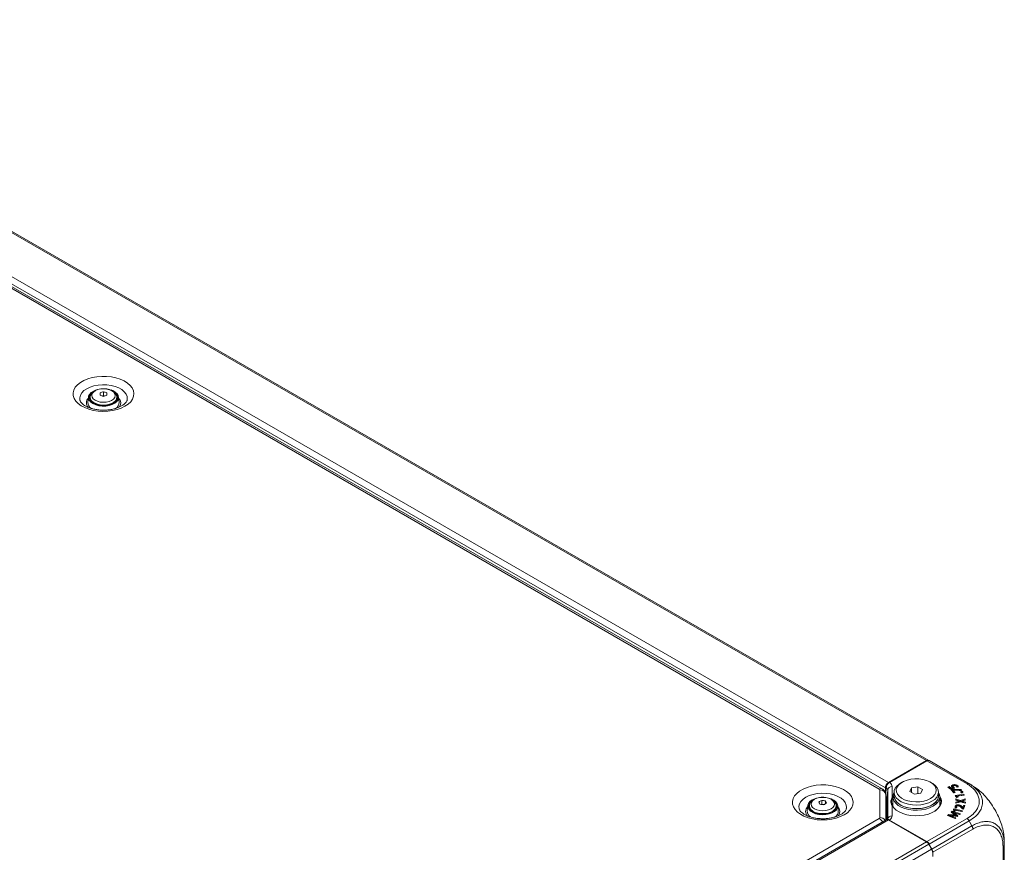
# Model space of a CAD drawing. Header units: millimetres. Extents: x 0 to 1118, y 0 to 864.
# Tile 245 of 256: x 609 to 720, y 171 to 264. Entities that reach past the tile are written whole.
import ezdxf

# ---------------------------------------------------------------- set-up
doc = ezdxf.new("R2010")
doc.units = ezdxf.units.MM

msp = doc.modelspace()

# ---------------------------------------------------------------- linework, layer by layer
at = {"color": 9, "linetype": 'Continuous', "lineweight": 0}
for p, q in [((566.7177, 264.2477), (711.0913, 180.9026)), ((562.4448, 261.7809), (706.8183, 178.4359)), ((705.7818, 177.6973), (561.6604, 260.8968)), ((562.0912, 261.1686), (706.4647, 177.8235)), ((715.6436, 178.2746), (711.1389, 180.8751)), ((711.3761, 180.9067), (711.3766, 180.9069)), ((705.855, 174.4902), (705.855, 177.5953)), ((706.7226, 177.594), (706.6415, 176.6318)), ((706.7226, 174.3035), (706.7226, 177.594)), ((707.2214, 177.9738), (707.2214, 176.7991)), ((714.6188, 176.1906), (714.6178, 176.2938)), ((715.2458, 176.1799), (715.2468, 176.2831)), ((707.2214, 175.858), (707.2214, 174.6833)), ((610.9811, 119.6609), (705.7818, 174.3881)), ((706.8183, 174.2212), (611.7655, 119.3483)), ((711.1389, 171.782), (715.6436, 174.3824)), ((715.8953, 174.1195), (711.3871, 171.517)), ((714.0544, 174.5002), (714.0556, 174.6033)), ((714.3187, 174.7945), (714.3204, 174.8974)), ((715.9893, 173.9111), (716.1988, 173.5484)), ((711.6949, 170.9483), (716.1988, 173.5483)), ((716.302, 173.1996), (711.8029, 170.6023)), ((711.0913, 171.7544), (616.0384, 116.8816)), ((711.3413, 171.4905), (616.2884, 116.6177)), ((711.6645, 170.9307), (616.6116, 116.0579)), ((711.3766, 171.5109), (711.3, 171.5552)), ((719.6914, 168.936), (719.6914, 171.2423))]:
    msp.add_line(p, q, dxfattribs=at)
at = {"color": 7, "linetype": 'Continuous', "lineweight": 15}
for p, q in [((566.9677, 264.2724), (711.3413, 180.9273)), ((706.1068, 177.7295), (561.9854, 260.929)), ((616.8603, 221.8189), (616.7979, 221.2086)), ((617.01, 221.5574), (617.046, 221.6326)), ((617.0448, 221.7711), (617.0448, 221.5982)), ((618.1622, 222.2826), (618.1622, 222.0216)), ((618.5543, 221.9789), (618.4185, 221.9359)), ((618.5543, 222.407), (618.5543, 221.9789)), ((618.6707, 221.9382), (618.5543, 221.9789)), ((620.0437, 221.6326), (620.0796, 221.5574)), ((620.0448, 221.5982), (620.0448, 221.7711)), ((620.2918, 221.2086), (620.2294, 221.8189)), ((711.0913, 180.9026), (706.8183, 178.4359)), ((706.9228, 178.4412), (711.1389, 180.8751)), ((711.3661, 180.913), (711.3413, 180.9273)), ((711.3641, 180.9119), (711.3661, 180.913)), ((711.3661, 180.913), (711.3766, 180.9069)), ((711.3766, 180.9069), (711.3871, 180.9009)), ((711.3871, 180.9009), (715.8953, 178.2983)), ((708.3471, 178.4716), (708.1703, 178.3695)), ((711.7064, 178.3695), (711.5296, 178.4716)), ((715.8954, 178.2983), (715.9571, 178.2585)), ((706.4647, 177.8235), (706.4647, 177.3017)), ((706.5633, 177.8604), (706.505, 177.0491)), ((707.4384, 177.3492), (707.4384, 176.9409)), ((709.4156, 177.8551), (709.2243, 177.4429)), ((709.2243, 177.4429), (709.7471, 177.1411)), ((710.1297, 177.9656), (709.4156, 177.8551)), ((709.4202, 177.3298), (709.4156, 177.8551)), ((709.7471, 177.1411), (710.4611, 177.2516)), ((710.1273, 177.1999), (710.1297, 177.9656)), ((710.6525, 177.6638), (710.1297, 177.9656)), ((710.4611, 177.2516), (710.6525, 177.6638)), ((712.4384, 176.9409), (712.4384, 177.3492)), ((713.6327, 177.9794), (713.5002, 177.9276)), ((713.5002, 177.9276), (713.7956, 177.6757)), ((713.6321, 177.8756), (713.5835, 177.8566)), ((713.6321, 177.8756), (713.6327, 177.9794)), ((713.8485, 177.691), (713.6321, 177.8756)), ((713.8525, 177.792), (713.6327, 177.9794)), ((713.7956, 177.6757), (714.2593, 177.81)), ((713.8517, 177.692), (713.8525, 177.792)), ((714.0379, 177.8436), (713.8525, 177.792)), ((713.9678, 177.6556), (713.8558, 177.6249)), ((713.8558, 177.6249), (714.1499, 177.2674)), ((713.9683, 177.5522), (713.9253, 177.5404)), ((714.9618, 177.6524), (713.9678, 177.6556)), ((713.9683, 177.5522), (713.9678, 177.6556)), ((714.0883, 177.5518), (713.9683, 177.5522)), ((714.0412, 177.7468), (714.0379, 177.8436)), ((714.0492, 178.0615), (714.048, 178.1646)), ((714.0856, 177.4559), (714.0885, 177.5573)), ((714.2239, 177.2877), (714.0856, 177.4559)), ((714.0885, 177.5573), (714.0913, 177.5581)), ((714.2944, 177.3071), (714.0885, 177.5573)), ((714.093, 177.9878), (714.0908, 177.8857)), ((714.0913, 177.5581), (715.0493, 177.5461)), ((714.1499, 177.2674), (714.2944, 177.3071)), ((714.1717, 177.7846), (714.1733, 177.8736)), ((714.5305, 177.9049), (714.6732, 177.9335)), ((714.5696, 177.9788), (714.5714, 178.0816)), ((714.6221, 177.9233), (714.5696, 177.9788)), ((714.9604, 177.5491), (714.7594, 177.5497)), ((714.9604, 177.5491), (714.9618, 177.6524)), ((714.962, 177.5472), (714.9604, 177.5491)), ((715.0493, 177.5461), (714.9618, 177.6524)), ((715.0256, 177.3212), (714.9813, 177.3067)), ((715.0256, 177.3212), (715.0249, 177.4244)), ((715.1798, 177.3371), (715.1808, 177.3828)), ((715.1808, 177.3828), (715.1809, 177.3829)), ((715.9893, 178.2441), (716.1988, 178.1231)), ((699.3044, 176.4243), (699.3044, 175.9962)), ((699.7366, 176.3574), (699.7366, 176.046)), ((706.505, 174.2094), (706.505, 177.0645)), ((706.505, 176.8784), (706.5065, 176.8793)), ((706.6415, 174.2685), (706.6415, 176.6318)), ((707.2214, 176.7991), (707.3067, 176.9396)), ((707.3009, 176.8076), (707.2693, 176.7507)), ((707.3009, 176.8389), (707.3009, 175.7692)), ((712.5759, 175.7692), (712.5759, 176.8389)), ((715.293, 177.1099), (714.2991, 176.9796)), ((714.2991, 176.9796), (714.3349, 176.8887)), ((714.3349, 176.8887), (714.509, 176.7648)), ((715.2913, 177.0063), (714.3441, 176.8821)), ((714.9147, 176.4097), (714.3972, 176.5865)), ((714.3972, 176.5865), (714.3983, 176.4589)), ((714.3994, 176.4822), (714.3972, 176.5865)), ((714.3983, 176.4589), (714.6169, 176.3943)), ((714.3994, 176.4822), (714.3996, 176.4585)), ((714.9147, 176.3062), (714.3994, 176.4822)), ((714.6178, 176.2938), (714.4004, 176.2271)), ((714.4004, 176.2271), (714.4016, 176.0995)), ((714.4026, 176.1243), (714.4004, 176.2271)), ((714.4016, 176.0995), (714.9222, 176.2749)), ((714.6188, 176.1906), (714.4026, 176.1243)), ((714.4026, 176.1243), (714.4028, 176.0999)), ((714.5075, 176.7957), (714.5101, 176.8968)), ((714.5088, 176.7924), (714.5075, 176.7957)), ((714.5088, 176.7924), (714.5108, 176.895)), ((714.5371, 176.7726), (714.5088, 176.7924)), ((714.509, 176.7648), (714.6439, 176.802)), ((714.5101, 176.8968), (715.3343, 177.0048)), ((714.5108, 176.895), (714.5101, 176.8968)), ((714.6439, 176.802), (714.5108, 176.895)), ((714.7945, 176.3468), (714.7946, 176.3451)), ((714.7968, 176.2422), (714.7946, 176.3451)), ((715.4541, 176.5969), (714.9147, 176.4097)), ((715.4519, 176.4926), (714.9147, 176.3062)), ((714.9147, 176.3062), (714.9147, 176.4097)), ((714.9222, 176.2749), (715.4586, 176.0954)), ((715.0448, 176.2347), (715.047, 176.3376)), ((715.0448, 176.2347), (715.0449, 176.2391)), ((715.0449, 176.2391), (715.0471, 176.3404)), ((715.047, 176.3376), (715.0471, 176.3404)), ((715.2457, 176.4015), (715.4552, 176.4684)), ((715.4553, 176.1202), (715.2458, 176.1799)), ((715.4575, 176.2231), (715.2468, 176.2831)), ((715.2913, 177.0063), (715.293, 177.1099)), ((715.294, 176.9996), (715.2913, 177.0063)), ((715.3343, 177.0048), (715.293, 177.1099)), ((715.4519, 176.4926), (715.4541, 176.5969)), ((715.4522, 176.4674), (715.4519, 176.4926)), ((715.4552, 176.4684), (715.4541, 176.5969)), ((715.4553, 176.1202), (715.4575, 176.2231)), ((715.4555, 176.0964), (715.4553, 176.1202)), ((715.4586, 176.0954), (715.4575, 176.2231)), ((697.7356, 175.8449), (697.6732, 175.2347)), ((697.9202, 175.7971), (697.9202, 175.6242)), ((699.3044, 175.9962), (699.2631, 175.9724)), ((699.5805, 175.9535), (699.3044, 175.9962)), ((700.9202, 175.6242), (700.9202, 175.7971)), ((700.9202, 175.6565), (700.955, 175.5834)), ((701.1671, 175.2347), (701.1047, 175.8449)), ((707.3009, 176.0007), (707.2405, 175.8747)), ((712.5759, 175.8385), (712.6051, 175.8216)), ((713.9767, 175.2188), (713.8438, 175.096)), ((713.8438, 175.096), (714.1256, 174.8951)), ((713.9775, 175.1151), (713.9076, 175.0505)), ((714.9055, 174.9255), (713.9767, 175.2188)), ((713.9775, 175.1151), (713.9767, 175.2188)), ((714.822, 174.8483), (713.9775, 175.1151)), ((714.0409, 174.9803), (714.0436, 175.0825)), ((714.0436, 175.0825), (714.0462, 175.0849)), ((714.1929, 175.4745), (714.1353, 175.3874)), ((714.1353, 175.3874), (714.1611, 175.2286)), ((714.1942, 175.3708), (714.1491, 175.3027)), ((714.1611, 175.2286), (714.3091, 175.2163)), ((715.145, 175.2646), (714.1929, 175.4745)), ((714.1942, 175.3708), (714.1929, 175.4745)), ((715.0853, 175.1743), (714.1942, 175.3708)), ((714.2856, 175.2344), (714.2878, 175.3363)), ((714.2885, 175.218), (714.2856, 175.2344)), ((714.2878, 175.3363), (714.2889, 175.338)), ((714.3091, 175.2163), (714.2878, 175.3363)), ((714.2889, 175.338), (715.0784, 175.164)), ((714.3203, 175.668), (714.3182, 175.7703)), ((714.3546, 175.5807), (714.4999, 175.596)), ((714.4292, 174.9551), (714.8057, 174.8333)), ((714.4577, 175.6823), (714.4557, 175.5913)), ((714.6906, 175.8188), (714.6911, 175.9221)), ((715.0627, 175.5525), (715.1461, 175.4708)), ((715.0784, 175.164), (715.145, 175.2646)), ((715.1012, 175.5875), (715.1031, 175.6901)), ((715.1578, 175.5272), (715.1012, 175.5875)), ((715.1593, 175.6303), (715.1031, 175.6901)), ((715.1461, 175.4708), (715.261, 175.4565)), ((715.1578, 175.5272), (715.1593, 175.6303)), ((715.164, 175.5264), (715.1578, 175.5272)), ((715.1623, 175.63), (715.1593, 175.6303)), ((715.2508, 175.8662), (715.1623, 175.63)), ((715.164, 175.5264), (715.1623, 175.63)), ((715.2525, 175.7626), (715.164, 175.5264)), ((715.4072, 175.8467), (715.2508, 175.8662)), ((715.2525, 175.7626), (715.2508, 175.8662)), ((715.3702, 175.7479), (715.2525, 175.7626)), ((715.261, 175.4565), (715.4072, 175.8467)), ((706.5683, 174.2459), (611.5155, 119.3731)), ((711.0913, 171.7544), (706.8183, 174.2212)), ((706.9228, 174.2159), (711.1389, 171.782)), ((713.5837, 174.8557), (713.4491, 174.7313)), ((713.4491, 174.7313), (714.308, 174.3735)), ((713.5847, 174.7522), (713.527, 174.6989)), ((714.0172, 174.7932), (713.5837, 174.8557)), ((713.5847, 174.7522), (713.5837, 174.8557)), ((713.6837, 174.7379), (713.5847, 174.7522)), ((713.6812, 174.6476), (713.6841, 174.7501)), ((713.6841, 174.7501), (713.6856, 174.7517)), ((714.0166, 174.6899), (714.0172, 174.7932)), ((714.3257, 174.3898), (714.0544, 174.5002)), ((714.4036, 174.4618), (714.0556, 174.6033)), ((714.0905, 174.6781), (714.5483, 174.6092)), ((714.308, 174.3735), (714.4036, 174.4618)), ((714.5632, 174.623), (714.3187, 174.7945)), ((714.6273, 174.6821), (714.3204, 174.8974)), ((714.3824, 174.7308), (714.3799, 174.7286)), ((714.3807, 174.6344), (714.3799, 174.7286)), ((714.385, 174.6338), (714.3824, 174.7308)), ((714.5483, 174.6092), (714.6273, 174.6821)), ((714.8057, 174.8333), (714.9055, 174.9255)), ((719.8379, 171.82), (719.8379, 171.4468)), ((711.3871, 171.517), (711.2848, 171.5761)), ((711.3661, 171.5049), (711.3137, 171.5351)), ((711.6645, 170.9307), (711.3413, 171.4905)), ((711.3766, 171.5109), (711.3661, 171.5049)), ((711.3661, 171.5049), (711.6949, 170.9483)), ((711.3871, 171.517), (711.3766, 171.5109)), ((711.8103, 170.1123), (711.8029, 170.6023)), ((719.8379, 171.4467), (719.8379, 169.1401))]:
    msp.add_line(p, q, dxfattribs=at)
at = {"color": 9, "linetype": 'Continuous', "lineweight": 0, "flags": 128}
for points in [[(620.9607, 220.7752), (620.5419, 220.5695), (620.0713, 220.4053), (619.5613, 220.2868), (619.0249, 220.217), (618.476, 220.1979), (617.929, 220.2298), (617.3979, 220.3119), (616.8965, 220.4422), (616.4378, 220.6172), (616.0337, 220.8324), (615.6946, 221.0823), (615.4293, 221.3603), (615.2447, 221.6593), (615.1456, 221.9715), (615.1346, 222.2889), (615.2118, 222.6031), (615.3754, 222.9062), (615.621, 223.1901), (615.9424, 223.4477), (616.3312, 223.6721), (616.7773, 223.8577), (617.2692, 223.9995), (617.7942, 224.0939), (618.3386, 224.1385), (618.8883, 224.1321), (619.4291, 224.0749), (619.947, 223.9683), (620.4286, 223.8152), (620.8614, 223.6195), (621.2343, 223.3862), (621.5374, 223.1214), (621.7631, 222.8319), (621.9054, 222.5253), (621.9607, 222.2095), (621.9275, 221.8927), (621.8067, 221.583), (621.6014, 221.2886), (621.3169, 221.0169), (620.9607, 220.7752)], [(615.8897, 221.4624), (615.8707, 221.7308), (615.9389, 222.0133), (616.0959, 222.2837), (616.3363, 222.5328), (616.6519, 222.7522), (617.032, 222.9344), (617.4635, 223.0732), (617.9319, 223.1638), (618.4212, 223.2032), (618.9147, 223.19), (619.3956, 223.1247), (619.8475, 223.0096), (620.255, 222.8484), (620.6044, 222.6467), (620.8835, 222.4115), (621.0831, 222.1506), (621.1962, 221.873), (621.219, 221.5881), (621.2028, 221.4757)], [(617.9102, 222.6492), (617.6328, 222.5317), (617.4177, 222.3767), (617.2793, 222.1949), (617.2272, 221.9985), (617.2649, 221.8011), (617.3898, 221.6161), (617.5934, 221.456), (617.8619, 221.3317), (618.1769, 221.2519), (618.517, 221.2218), (618.859, 221.2435), (619.1795, 221.3157), (619.4568, 221.4332), (619.672, 221.5882), (619.8104, 221.77), (619.8625, 221.9664), (619.8248, 222.1638), (619.6999, 222.3488), (619.4963, 222.5089), (619.2278, 222.6332), (618.9128, 222.713), (618.5727, 222.7431), (618.2307, 222.7213), (617.9102, 222.6492)], [(620.0446, 221.7864), (620.0182, 221.6087), (619.9019, 221.4023), (619.7004, 221.219), (619.4263, 221.0705), (619.0967, 220.9659), (618.7325, 220.912), (618.3565, 220.912), (617.9924, 220.966), (617.6629, 221.0707), (617.3889, 221.2193), (617.1875, 221.4026), (617.0713, 221.609), (617.0449, 221.7778)], [(701.836, 174.8012), (701.4172, 174.5955), (700.9467, 174.4313), (700.4366, 174.3128), (699.9002, 174.2431), (699.3514, 174.2239), (698.8043, 174.2558), (698.2732, 174.338), (697.7718, 174.4682), (697.3131, 174.6432), (696.909, 174.8585), (696.5699, 175.1083), (696.3047, 175.3863), (696.1201, 175.6853), (696.021, 175.9975), (696.0099, 176.3149), (696.0871, 176.6292), (696.2507, 176.9322), (696.4964, 177.2162), (696.8178, 177.4737), (697.2066, 177.6981), (697.6527, 177.8837), (698.1446, 178.0255), (698.6695, 178.1199), (699.2139, 178.1645), (699.7636, 178.1581), (700.3044, 178.1009), (700.8224, 177.9944), (701.304, 177.8412), (701.7368, 177.6455), (702.1096, 177.4122), (702.4128, 177.1474), (702.6384, 176.8579), (702.7807, 176.5513), (702.836, 176.2355), (702.8028, 175.9187), (702.682, 175.609), (702.4767, 175.3146), (702.1923, 175.0429), (701.836, 174.8012)], [(696.765, 175.4885), (696.746, 175.7568), (696.8143, 176.0393), (696.9713, 176.3097), (697.2116, 176.5588), (697.5272, 176.7782), (697.9073, 176.9604), (698.3389, 177.0992), (698.8073, 177.1898), (699.2965, 177.2292), (699.79, 177.2161), (700.2709, 177.1508), (700.7228, 177.0356), (701.1304, 176.8744), (701.4797, 176.6727), (701.7589, 176.4375), (701.9584, 176.1766), (702.0715, 175.899), (702.0943, 175.6141), (702.0782, 175.5017)], [(698.4883, 176.5465), (698.2788, 176.3889), (698.1472, 176.2054), (698.1022, 176.0085), (698.1472, 175.8115), (698.2788, 175.6281), (698.4883, 175.4705), (698.7612, 175.3496), (699.0791, 175.2736), (699.4202, 175.2476), (699.7613, 175.2736), (700.0791, 175.3496), (700.3521, 175.4705), (700.5615, 175.6281), (700.6932, 175.8115), (700.7381, 176.0085), (700.6932, 176.2054), (700.5615, 176.3889), (700.3521, 176.5465), (700.0791, 176.6674), (699.7613, 176.7434), (699.4202, 176.7693), (699.0791, 176.7434), (698.7612, 176.6674), (698.4883, 176.5465)], [(700.92, 175.7841), (700.9017, 175.6617), (700.7968, 175.4532), (700.6054, 175.2664), (700.3395, 175.1129), (700.0159, 175.0024), (699.6548, 174.9419), (699.279, 174.935), (698.9121, 174.9824), (698.5771, 175.0809), (698.295, 175.2245), (698.0837, 175.404), (697.9563, 175.6082), (697.9202, 175.7938)]]:
    msp.add_lwpolyline(points, dxfattribs=at)
at = {"color": 7, "linetype": 'Continuous', "lineweight": 15, "flags": 128}
for points in [[(619.3904, 222.6046), (619.5809, 222.5305), (619.8602, 222.3718), (620.0685, 222.1802), (620.1947, 221.9661), (620.232, 221.7409), (620.1783, 221.5169), (620.0365, 221.306), (619.8143, 221.1197), (619.5237, 220.968), (619.1803, 220.8591), (618.8027, 220.7988), (618.4111, 220.7904), (618.0268, 220.8344), (617.6704, 220.9283), (617.3611, 221.0672), (617.1157, 221.2435), (616.9473, 221.4478), (616.865, 221.6689), (616.8733, 221.895), (616.9717, 222.114), (617.1549, 222.3139), (617.413, 222.4841), (617.7322, 222.6153), (617.7322, 222.6153)], [(617.3091, 222.3253), (617.2318, 222.2636), (617.0618, 222.0676), (616.978, 221.8538), (616.9852, 221.6347), (617.0831, 221.4229), (617.266, 221.2308), (617.5232, 221.0695), (617.8397, 220.9485), (618.1972, 220.8747), (618.575, 220.8525), (618.9509, 220.883), (619.3033, 220.9647), (619.6116, 221.0926), (619.8579, 221.2594), (620.0279, 221.4554), (620.1117, 221.6692), (620.1044, 221.8884), (620.0065, 222.1001), (619.8239, 222.2921)], [(617.0448, 221.5982), (617.0478, 221.544), (617.0686, 221.4445)], [(620.021, 221.4445), (620.0419, 221.5437), (620.0448, 221.5982)], [(711.7062, 176.3287), (711.3397, 176.154), (710.9225, 176.0225), (710.4698, 175.939), (709.9979, 175.9064), (709.5238, 175.926), (709.0647, 175.997), (708.6372, 176.1169), (708.2567, 176.2813), (707.937, 176.4843), (707.6897, 176.7186), (707.5236, 176.9757), (707.4448, 177.2462), (707.4561, 177.5205), (707.5571, 177.7886), (707.7442, 178.0409), (708.0106, 178.2681), (708.1703, 178.3695)], [(711.5294, 176.6349), (711.8171, 176.8386), (712.0279, 177.0715), (712.1531, 177.3242), (712.1877, 177.5862), (712.1302, 177.8469), (711.9829, 178.0956), (711.752, 178.3221), (711.4468, 178.5171), (711.0798, 178.6727), (710.6661, 178.7824), (710.2227, 178.8418), (709.7675, 178.8485), (709.3194, 178.8021), (708.8966, 178.7046), (708.5165, 178.56), (708.1946, 178.3742), (707.9441, 178.1547), (707.7752, 177.9107), (707.6949, 177.652), (707.7064, 177.3892), (707.8093, 177.1332), (707.9994, 176.8944), (708.2689, 176.6826), (708.6067, 176.5064), (708.999, 176.3731), (709.4298, 176.2881), (709.8814, 176.2549), (710.3353, 176.2748), (710.773, 176.3471), (711.1765, 176.4688), (711.5294, 176.6349)], [(711.7064, 178.3695), (711.7883, 178.32), (712.0731, 178.1003), (712.2808, 177.8535), (712.4038, 177.5885), (712.4377, 177.3149), (712.3813, 177.0424), (712.2365, 176.7811), (712.0088, 176.5403), (711.7062, 176.3287)], [(711.8034, 175.7622), (711.4289, 175.5827), (711.0037, 175.446), (710.5422, 175.3567), (710.0602, 175.3179), (709.574, 175.3309), (709.1002, 175.3952), (708.655, 175.5087), (708.2534, 175.6675), (707.9093, 175.8662), (707.6342, 176.098), (707.4376, 176.355), (707.3262, 176.6285), (707.3037, 176.9092), (707.3709, 177.1875), (707.4458, 177.3366)], [(712.4384, 177.3241), (712.4392, 177.3227), (712.5506, 177.0492), (712.5731, 176.7685), (712.5058, 176.4903), (712.3512, 176.2238), (712.1143, 175.9784), (711.8034, 175.7622)], [(700.0833, 176.6834), (700.3881, 176.5855), (700.6808, 176.4352), (700.9055, 176.2499), (701.0502, 176.0397), (701.107, 175.8159), (701.0728, 175.5905), (700.9496, 175.3758), (700.7439, 175.1833), (700.4668, 175.0234), (700.1333, 174.9046), (699.7614, 174.8335), (699.3711, 174.8138), (698.9834, 174.8466), (698.6193, 174.9301), (698.2983, 175.0598), (698.0379, 175.2288), (697.8519, 175.4279), (697.7505, 175.6463), (697.7391, 175.8724), (697.8183, 176.094), (697.9839, 176.299), (698.2269, 176.4764), (698.2269, 176.4764)], [(698.0398, 176.2253), (697.9165, 176.058), (697.848, 175.8424), (697.871, 175.6236), (697.9839, 175.4144), (698.1804, 175.2268), (698.4488, 175.0718), (698.7738, 174.9584), (699.1363, 174.8932), (699.5153, 174.88), (699.8887, 174.9195), (700.235, 175.0094), (700.5339, 175.1446), (700.768, 175.3172), (700.9239, 175.517), (700.9923, 175.7326), (700.9694, 175.9514), (700.8564, 176.1607), (700.7681, 176.2579)], [(698.2269, 176.4764), (698.5343, 176.6167), (698.6043, 176.6403)], [(712.5701, 176.9396), (712.5969, 176.8997), (712.7301, 176.6187), (712.775, 176.3285), (712.7301, 176.0384), (712.5969, 175.7574), (712.3795, 175.4945), (712.0849, 175.258), (711.7223, 175.0553), (711.3033, 174.893), (710.8411, 174.7761), (710.3503, 174.7083), (709.8465, 174.6918), (709.3456, 174.7271), (708.8634, 174.8131), (708.4153, 174.947), (708.0154, 175.1247), (707.6763, 175.3405), (707.4088, 175.5875), (707.2214, 175.858), (707.2214, 175.858)], [(707.4384, 177.0854), (707.4323, 176.8375), (707.5115, 176.5655), (707.6784, 176.3072), (707.927, 176.0717), (708.2483, 175.8677), (708.6307, 175.7024), (709.0604, 175.5819), (709.5217, 175.5106), (709.9982, 175.4909), (710.4725, 175.5236), (710.9274, 175.6076), (711.3467, 175.7397), (711.715, 175.9153)], [(707.4384, 176.9409), (707.473, 176.7016), (707.596, 176.4366), (707.8037, 176.1898), (708.0885, 175.9701), (708.4402, 175.7856), (708.846, 175.6428), (709.2913, 175.5469), (709.76, 175.5014), (710.2352, 175.5079), (710.6996, 175.5662), (711.1365, 175.6742), (711.5301, 175.828), (711.8662, 176.022), (712.1326, 176.2493), (712.3197, 176.5015), (712.4207, 176.7696), (712.4384, 176.9409)], [(712.0347, 175.2285), (712.0471, 175.2367), (712.3365, 175.4691), (712.55, 175.7273), (712.6809, 176.0034), (712.725, 176.2884), (712.6809, 176.5735), (712.5759, 176.8076)], [(697.8854, 175.5834), (697.9165, 175.6498), (697.9202, 175.6565)], [(697.9202, 175.6242), (697.9268, 175.5427), (697.944, 175.4706)], [(700.8964, 175.4706), (700.9194, 175.597), (700.9202, 175.6242)], [(712.6339, 175.8804), (712.6088, 175.937), (712.5759, 176.0007)]]:
    msp.add_lwpolyline(points, dxfattribs=at)
at = {"color": 9, "linetype": 'Continuous', "lineweight": 0}
for centre, radius, start, end in [((617.3542, 221.1503), 0.7392, 133.343922, 224.075214), ((619.7404, 221.1515), 0.7348, 319.242679, 46.87), ((705.9704, 177.4493), 0.3116, 64.023173, 127.255441), ((705.7299, 177.5828), 0.1257, 5.694799, 65.625342), ((705.9092, 176.9982), 0.5995, 6.35134, 95.182578), ((707.1836, 177.506), 0.4693, 85.383296, 169.190652), ((707.2142, 176.7441), 0.0555, 6.851903, 82.524885), ((698.2296, 175.1763), 0.7392, 133.343922, 224.075214), ((700.6158, 175.1776), 0.7348, 319.242679, 46.87), ((707.2313, 175.8175), 0.0416, 39.581572, 103.738178), ((705.7299, 174.5027), 0.1257, 294.374658, 354.305201), ((705.2581, 173.5646), 0.976, 26.18066, 57.547733), ((705.8823, 173.8242), 0.6666, 31.914349, 92.346343), ((707.1836, 174.2155), 0.4693, 85.383296, 169.190652)]:
    msp.add_arc(centre, radius, start, end, dxfattribs=at)
at = {"color": 7, "linetype": 'Continuous', "lineweight": 15}
for centre, radius, start, end in [((661.3286, 220.5719), 43.2003, 177.730579, 178.073318), ((616.9814, 218.0617), 4.1321, 67.90948, 73.533214), ((619.6308, 218.3332), 4.2137, 104.801667, 110.397971), ((620.004, 217.9411), 4.2137, 104.801667, 110.397971), ((617.383, 218.4444), 4.1321, 67.90948, 73.533214), ((662.1034, 220.5625), 43.2003, 177.730579, 178.073318), ((617.5728, 221.1846), 0.7753, 178.222606, 239.973376), ((619.4925, 221.1979), 0.7994, 300.869988, 0.767583), ((711.2377, 180.6982), 0.2515, 65.686048, 125.618173), ((707.2323, 177.7886), 0.7684, 122.605478, 177.394522), ((700.9721, 173.17), 3.6567, 117.134041, 122.860582), ((695.1847, 174.3247), 4.2591, 23.047935, 26.748988), ((698.8192, 171.8571), 4.5929, 78.478035, 83.935888), ((701.5201, 172.8536), 3.6567, 117.134041, 122.860582), ((695.9333, 174.4405), 4.2591, 23.047935, 26.748988), ((711.2755, 176.9957), 1.1664, 292.137421, 4.411799), ((698.4569, 175.2184), 0.7839, 178.813286, 237.400103), ((698.6186, 171.425), 4.5929, 78.478035, 83.935888), ((700.3717, 175.2214), 0.7956, 300.457416, 0.952826), ((706.6718, 174.0167), 0.2515, 54.382423, 114.307119), ((710.7095, 171.1424), 0.7213, 28.855609, 58.045328), ((711.047, 170.5576), 0.7214, 1.956499, 31.143728)]:
    msp.add_arc(centre, radius, start, end, dxfattribs=at)
for centre, major_axis, ratio, start_param, end_param in [((711.1328, 180.4704), (0.2564, 0.4293), 0.56722, 0.00834741, 0.79374557), ((711.1328, 171.3701), (-0.2433, 0.4369), 0.58736705, 4.72150833, 5.50690649), ((711.4493, 170.8064), (-0.2564, 0.4293), 0.56722, 3.91864341, 4.70404157)]:
    msp.add_ellipse(centre, major_axis=major_axis, ratio=ratio, start_param=start_param, end_param=end_param, dxfattribs=at)
for points, knots in [([(617.8718, 222.653), (617.8173, 222.6341), (617.6594, 222.5792), (617.4294, 222.4511), (617.2212, 222.2648), (617.0957, 222.0525), (617.0394, 221.8865), (617.0498, 221.7962), (617.0517, 221.7796)], [0, 0, 0, 0, 0.11935285, 0.34586505, 0.57660532, 0.77124717, 0.95785389, 1, 1, 1, 1]), ([(618.5037, 222.7491), (618.411, 222.7459), (618.209, 222.7391), (618, 222.6925), (617.8868, 222.6576), (617.8718, 222.653)], [0, 0, 0, 0, 0.42370004, 0.92356074, 1, 1, 1, 1]), ([(620.0381, 221.7919), (620.0337, 221.8547), (620.0238, 221.994), (619.9185, 222.1927), (619.7519, 222.3785), (619.5225, 222.5348), (619.2384, 222.6567), (618.9145, 222.7302), (618.6617, 222.7605), (618.5257, 222.7507), (618.5037, 222.7491)], [0, 0, 0, 0, 0.10779627, 0.23936844, 0.37468075, 0.51838517, 0.6684882, 0.81994788, 0.97091149, 1, 1, 1, 1]), ([(620.5857, 220.8123), (620.5347, 220.7842), (620.3854, 220.702), (620.0932, 220.5803), (619.7011, 220.463), (619.271, 220.38), (618.817, 220.3353), (618.3531, 220.3317), (617.8946, 220.3695), (617.4567, 220.4469), (617.0538, 220.5599), (616.6989, 220.7023), (616.4031, 220.8652), (616.1734, 221.0379), (616.0141, 221.2068), (615.9206, 221.3559), (615.9002, 221.4315), (615.8902, 221.4681)], [0, 0, 0, 0, 0.03561737, 0.1041623, 0.17340459, 0.2433559, 0.31384126, 0.38462682, 0.45546177, 0.52601501, 0.59602895, 0.66527685, 0.73360991, 0.80108683, 0.86824705, 0.93608566, 1, 1, 1, 1]), ([(621.198, 221.4728), (621.1918, 221.4431), (621.1778, 221.3763), (621.1004, 221.241), (620.9572, 221.0765), (620.7785, 220.9294), (620.6361, 220.8429), (620.5857, 220.8123)], [0, 0, 0, 0, 0.18445542, 0.41555599, 0.63642398, 0.8714654, 1, 1, 1, 1]), ([(706.5633, 177.8604), (706.5705, 177.909), (706.5851, 178.0063), (706.6546, 178.161), (706.7505, 178.3001), (706.8458, 178.3926), (706.9042, 178.4294), (706.9228, 178.4412)], [0, 0, 0, 0, 0.22296652, 0.44590646, 0.66962143, 0.89461724, 1, 1, 1, 1]), ([(715.8954, 178.2983), (715.9042, 178.2932), (715.9335, 178.2763), (715.9657, 178.2577), (715.9856, 178.2462), (715.9888, 178.2444), (715.9891, 178.2442), (715.9892, 178.2441)], [0, 0, 0, 0, 0.2452024, 0.81753525, 0.96068243, 0.99215065, 1, 1, 1, 1]), ([(706.505, 177.0645), (706.4977, 177.1431), (706.4836, 177.2947), (706.379, 177.4928), (706.2497, 177.6372), (706.1493, 177.702), (706.1068, 177.7295)], [0, 0, 0, 0, 0.288822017, 0.557347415, 0.81259341, 1, 1, 1, 1]), ([(714.048, 178.1646), (714.0279, 178.1558), (713.982, 178.1358), (713.9303, 178.0926), (713.9083, 178.0494), (713.9084, 178.024), (713.9084, 178.0171)], [0, 0, 0, 0, 0.24759303, 0.56628473, 0.88174124, 1, 1, 1, 1]), ([(713.9084, 178.0171), (713.9102, 178.0037), (713.9137, 177.9768), (713.94, 177.9287), (713.9722, 177.8972), (713.9926, 177.8773)], [0, 0, 0, 0, 0.26921766, 0.5387715, 1, 1, 1, 1]), ([(714.0492, 178.0615), (714.0294, 178.0527), (713.9842, 178.0327), (713.9381, 177.998), (713.9276, 177.971), (713.9242, 177.9622)], [0, 0, 0, 0, 0.344707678, 0.785129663, 1, 1, 1, 1]), ([(713.9926, 177.8773), (713.9962, 177.8744), (714.0033, 177.8686), (714.0178, 177.8571), (714.0299, 177.849), (714.0379, 177.8436)], [0, 0, 0, 0, 0.25028992, 0.50060717, 1, 1, 1, 1]), ([(714.5714, 178.0816), (714.5257, 178.1134), (714.4536, 178.1635), (714.3092, 178.1967), (714.1869, 178.2004), (714.0993, 178.183), (714.0571, 178.1679), (714.048, 178.1646)], [0, 0, 0, 0, 0.34885313, 0.55093203, 0.75333106, 0.94633285, 1, 1, 1, 1]), ([(714.2455, 178.091), (714.2258, 178.0922), (714.1674, 178.0955), (714.1002, 178.0796), (714.0583, 178.0647), (714.0492, 178.0615)], [0, 0, 0, 0, 0.28523463, 0.84426708, 1, 1, 1, 1]), ([(714.1715, 177.7709), (714.1431, 177.7964), (714.1033, 177.8322), (714.094, 177.8738), (714.0913, 177.8857)], [0, 0, 0, 0, 0.71463467, 1, 1, 1, 1]), ([(714.1733, 177.8736), (714.1461, 177.8992), (714.1075, 177.9353), (714.0894, 177.9895), (714.0982, 178.0263), (714.1282, 178.0562), (714.1574, 178.069), (714.1704, 178.0746)], [0, 0, 0, 0, 0.39340457, 0.55678714, 0.72129225, 0.87622271, 1, 1, 1, 1]), ([(714.1704, 178.0746), (714.1923, 178.0813), (714.2298, 178.0926), (714.2909, 178.0937), (714.3502, 178.0825), (714.4066, 178.0614), (714.4358, 178.0392), (714.4488, 178.0293)], [0, 0, 0, 0, 0.226602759, 0.389655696, 0.552484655, 0.801706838, 1, 1, 1, 1]), ([(714.2593, 177.81), (714.2515, 177.815), (714.2357, 177.825), (714.2066, 177.8461), (714.1866, 177.8626), (714.1733, 177.8736)], [0, 0, 0, 0, 0.25114657, 0.50236372, 1, 1, 1, 1]), ([(714.5696, 177.9788), (714.5252, 178.0118), (714.4646, 178.0567), (714.3738, 178.0749), (714.3495, 178.0798)], [0, 0, 0, 0, 0.73326379, 1, 1, 1, 1]), ([(714.4488, 178.0293), (714.4618, 178.017), (714.4883, 177.9918), (714.5159, 177.9497), (714.5256, 177.92), (714.5305, 177.9049)], [0, 0, 0, 0, 0.32352182, 0.65786032, 1, 1, 1, 1]), ([(714.6732, 177.9335), (714.6692, 177.9473), (714.6614, 177.9749), (714.6298, 178.0256), (714.5943, 178.0596), (714.5714, 178.0816)], [0, 0, 0, 0, 0.26085078, 0.52126996, 1, 1, 1, 1]), ([(715.0249, 177.4244), (715.0087, 177.4202), (714.981, 177.4129), (714.9526, 177.3936), (714.9393, 177.3733), (714.9385, 177.3532), (714.9442, 177.3413), (714.9467, 177.336)], [0, 0, 0, 0, 0.27407628, 0.46958705, 0.66584719, 0.85149868, 1, 1, 1, 1]), ([(714.9467, 177.336), (714.9548, 177.3264), (714.9683, 177.3102), (715.0047, 177.2955), (715.0414, 177.2892), (715.0753, 177.2898), (715.0953, 177.2931), (715.1029, 177.2944)], [0, 0, 0, 0, 0.283736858, 0.479364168, 0.674976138, 0.876265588, 1, 1, 1, 1]), ([(715.1809, 177.3829), (715.1741, 177.3913), (715.1621, 177.4062), (715.1304, 177.4214), (715.0948, 177.4289), (715.0582, 177.4297), (715.0352, 177.4261), (715.0249, 177.4244)], [0, 0, 0, 0, 0.249647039, 0.438837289, 0.627758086, 0.833821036, 1, 1, 1, 1]), ([(715.1461, 177.3086), (715.14, 177.3118), (715.1252, 177.3197), (715.0928, 177.3256), (715.0575, 177.3263), (715.0353, 177.3227), (715.0256, 177.3212)], [0, 0, 0, 0, 0.1913678, 0.46524333, 0.76737978, 1, 1, 1, 1]), ([(715.1029, 177.2944), (715.1188, 177.2986), (715.1466, 177.306), (715.1748, 177.3258), (715.1888, 177.347), (715.1883, 177.3668), (715.1829, 177.3783), (715.1808, 177.3828)], [0, 0, 0, 0, 0.271094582, 0.474054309, 0.677285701, 0.874049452, 1, 1, 1, 1]), ([(716.2837, 178.071), (716.2755, 178.0746), (716.2642, 178.0795), (716.2418, 178.0782), (716.2359, 178.0779)], [0, 0, 0, 0, 0.733518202, 1, 1, 1, 1]), ([(719.8377, 171.82), (719.834, 171.9626), (719.8241, 172.3456), (719.7194, 173.0164), (719.4981, 173.8136), (719.1772, 174.6227), (718.7657, 175.4236), (718.2714, 176.1882), (717.708, 176.8863), (717.0465, 177.5565), (716.5538, 177.8829), (716.2793, 178.0647)], [0, 0, 0, 0, 0.06480502, 0.174064, 0.28661199, 0.39568962, 0.50806022, 0.62512729, 0.73768865, 0.85385886, 1, 1, 1, 1]), ([(698.4165, 176.5353), (698.3704, 176.5065), (698.2379, 176.4236), (698.073, 176.2611), (697.9584, 176.0461), (697.9104, 175.8853), (697.9231, 175.8024), (697.9246, 175.7926)], [0, 0, 0, 0, 0.16147795, 0.46474806, 0.72032666, 0.96671749, 1, 1, 1, 1]), ([(699.5415, 176.7702), (699.4936, 176.7741), (699.3317, 176.7873), (699.0523, 176.7575), (698.7317, 176.6836), (698.5263, 176.5973), (698.4296, 176.5427), (698.4165, 176.5353)], [0, 0, 0, 0, 0.1188879, 0.40147455, 0.68572403, 0.95750393, 1, 1, 1, 1]), ([(700.9163, 175.7794), (700.9177, 175.7879), (700.9318, 175.873), (700.886, 176.0371), (700.777, 176.246), (700.5985, 176.4278), (700.3619, 176.5804), (700.0708, 176.694), (699.7895, 176.7603), (699.608, 176.7675), (699.5415, 176.7702)], [0, 0, 0, 0, 0.01552668, 0.15632103, 0.29473647, 0.43813195, 0.59046291, 0.74884954, 0.90808986, 1, 1, 1, 1]), ([(706.6415, 176.6318), (706.6352, 176.6771), (706.6228, 176.7656), (706.5446, 176.842), (706.5065, 176.8793)], [0, 0, 0, 0, 0.51204708, 1, 1, 1, 1]), ([(707.2214, 175.858), (707.1813, 175.9386), (707.0999, 176.1026), (707.067, 176.4156), (707.1627, 176.6533), (707.2214, 176.7991)], [0, 0, 0, 0, 0.27272904, 0.55423414, 1, 1, 1, 1]), ([(707.2693, 176.7507), (707.2391, 176.6819), (707.1784, 176.5431), (707.1443, 176.3081), (707.1599, 176.071), (707.2325, 175.9085), (707.2693, 175.8261)], [0, 0, 0, 0, 0.22120253, 0.44620548, 0.7194534, 1, 1, 1, 1]), ([(714.6169, 176.3943), (714.6393, 176.3879), (714.6796, 176.3762), (714.739, 176.3606), (714.776, 176.3514), (714.7945, 176.3468)], [0, 0, 0, 0, 0.38320347, 0.69152861, 1, 1, 1, 1]), ([(714.7946, 176.3451), (714.7721, 176.3388), (714.7312, 176.3273), (714.6722, 176.3102), (714.636, 176.2993), (714.6178, 176.2938)], [0, 0, 0, 0, 0.37914199, 0.68954218, 1, 1, 1, 1]), ([(714.7968, 176.2422), (714.7743, 176.2359), (714.7332, 176.2244), (714.6738, 176.2072), (714.6372, 176.1961), (714.6188, 176.1906)], [0, 0, 0, 0, 0.37660994, 0.688275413, 1, 1, 1, 1]), ([(715.2458, 176.1799), (715.2235, 176.1864), (715.1792, 176.1993), (715.1128, 176.2182), (715.0675, 176.2292), (715.0448, 176.2347)], [0, 0, 0, 0, 0.33742198, 0.66848372, 1, 1, 1, 1]), ([(715.2468, 176.2831), (715.2244, 176.2896), (715.1804, 176.3024), (715.1144, 176.3213), (715.0695, 176.3321), (715.047, 176.3376)], [0, 0, 0, 0, 0.33943573, 0.66949606, 1, 1, 1, 1]), ([(715.0471, 176.3404), (715.0694, 176.3469), (715.1141, 176.3599), (715.1801, 176.3805), (715.2238, 176.3945), (715.2457, 176.4015)], [0, 0, 0, 0, 0.333336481, 0.666627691, 1, 1, 1, 1]), ([(701.4611, 174.8383), (701.41, 174.8102), (701.2607, 174.7281), (700.9685, 174.6063), (700.5765, 174.489), (700.1464, 174.406), (699.6923, 174.3613), (699.2284, 174.3577), (698.7699, 174.3955), (698.332, 174.4729), (697.9291, 174.586), (697.5743, 174.7283), (697.2784, 174.8912), (697.0487, 175.064), (696.8895, 175.2328), (696.7959, 175.3819), (696.7755, 175.4575), (696.7656, 175.4941)], [0, 0, 0, 0, 0.03561737, 0.1041623, 0.17340459, 0.2433559, 0.31384126, 0.38462682, 0.45546177, 0.52601501, 0.59602895, 0.66527685, 0.73360991, 0.80108683, 0.86824705, 0.93608566, 1, 1, 1, 1]), ([(702.0733, 175.4988), (702.0671, 175.4691), (702.0532, 175.4023), (701.9757, 175.267), (701.8325, 175.1025), (701.6538, 174.9554), (701.5114, 174.8689), (701.4611, 174.8383)], [0, 0, 0, 0, 0.18445542, 0.41555599, 0.63642398, 0.8714654, 1, 1, 1, 1]), ([(714.3187, 174.7945), (714.2871, 174.817), (714.2267, 174.8599), (714.134, 174.9218), (714.0719, 174.9608), (714.0409, 174.9803)], [0, 0, 0, 0, 0.35287512, 0.67633982, 1, 1, 1, 1]), ([(714.3204, 174.8974), (714.2888, 174.9198), (714.2285, 174.9626), (714.1362, 175.0243), (714.0745, 175.0631), (714.0436, 175.0825)], [0, 0, 0, 0, 0.35415421, 0.6769804, 1, 1, 1, 1]), ([(714.0462, 175.0849), (714.0887, 175.0696), (714.1727, 175.0393), (714.3012, 174.9969), (714.3865, 174.9691), (714.4292, 174.9551)], [0, 0, 0, 0, 0.33781963, 0.66888192, 1, 1, 1, 1]), ([(714.3182, 175.7703), (714.3129, 175.7513), (714.299, 175.7006), (714.3137, 175.6344), (714.3453, 175.5929), (714.3546, 175.5807)], [0, 0, 0, 0, 0.29882136, 0.79387956, 1, 1, 1, 1]), ([(714.6911, 175.9221), (714.6473, 175.9249), (714.5648, 175.9303), (714.4535, 175.9037), (714.3713, 175.8564), (714.3356, 175.8083), (714.3216, 175.7777), (714.3182, 175.7703)], [0, 0, 0, 0, 0.254989, 0.48026143, 0.67765442, 0.92277708, 1, 1, 1, 1]), ([(714.6906, 175.8188), (714.6471, 175.8216), (714.5652, 175.8269), (714.4547, 175.8006), (714.3731, 175.7536), (714.3376, 175.7058), (714.3237, 175.6753), (714.3203, 175.668)], [0, 0, 0, 0, 0.25472234, 0.47994806, 0.67729437, 0.92266855, 1, 1, 1, 1]), ([(714.4999, 175.596), (714.4903, 175.6093), (714.473, 175.6334), (714.4537, 175.6782), (714.4596, 175.7095), (714.4633, 175.7292)], [0, 0, 0, 0, 0.31714354, 0.57050014, 1, 1, 1, 1]), ([(714.4633, 175.7292), (714.4709, 175.7443), (714.483, 175.768), (714.5195, 175.7952), (714.564, 175.8096), (714.6159, 175.8161), (714.6517, 175.8126), (714.6686, 175.8109)], [0, 0, 0, 0, 0.28584713, 0.45102861, 0.61718531, 0.81866246, 1, 1, 1, 1]), ([(714.6686, 175.8109), (714.6989, 175.8045), (714.7727, 175.7889), (714.8618, 175.7321), (714.9603, 175.6519), (715.0246, 175.5895), (715.0627, 175.5525)], [0, 0, 0, 0, 0.15683597, 0.38221486, 0.63372067, 1, 1, 1, 1]), ([(715.1012, 175.5875), (715.0753, 175.6122), (715.0236, 175.6618), (714.9332, 175.731), (714.8269, 175.7921), (714.7346, 175.8102), (714.6906, 175.8188)], [0, 0, 0, 0, 0.25470761, 0.50967604, 0.76641429, 1, 1, 1, 1]), ([(715.1031, 175.6901), (715.0772, 175.7149), (715.0255, 175.7645), (714.9351, 175.8337), (714.8285, 175.8951), (714.7357, 175.9133), (714.6911, 175.9221)], [0, 0, 0, 0, 0.25393017, 0.50811901, 0.76403734, 1, 1, 1, 1]), ([(706.7243, 174.2956), (706.7245, 174.2965), (706.7255, 174.3035), (706.7268, 174.2873), (706.696, 174.2647), (706.6945, 174.2636)], [0, 0, 0, 0, 0.13610061, 0.95776471, 1, 1, 1, 1]), ([(706.9228, 174.2159), (706.8823, 174.2356), (706.8093, 174.271), (706.7476, 174.2598), (706.7202, 174.2548)], [0, 0, 0, 0, 0.55506538, 1, 1, 1, 1]), ([(714.0544, 174.5002), (714.0133, 174.5166), (713.9308, 174.5497), (713.8064, 174.5988), (713.7229, 174.6313), (713.6812, 174.6476)], [0, 0, 0, 0, 0.33177482, 0.66588286, 1, 1, 1, 1]), ([(714.0556, 174.6033), (714.0145, 174.6197), (713.9323, 174.6526), (713.8085, 174.7016), (713.7255, 174.7339), (713.6841, 174.7501)], [0, 0, 0, 0, 0.33320641, 0.66659872, 1, 1, 1, 1]), ([(713.6856, 174.7517), (713.7328, 174.7421), (713.8231, 174.7238), (713.9583, 174.6995), (714.0464, 174.6852), (714.0905, 174.6781)], [0, 0, 0, 0, 0.35334565, 0.67656809, 1, 1, 1, 1]), ([(714.3799, 174.7286), (714.3325, 174.7379), (714.2489, 174.7542), (714.1278, 174.7754), (714.054, 174.7873), (714.0172, 174.7932)], [0, 0, 0, 0, 0.39514412, 0.69750598, 1, 1, 1, 1]), ([(714.1256, 174.8951), (714.1579, 174.8731), (714.2155, 174.834), (714.3019, 174.7796), (714.3555, 174.7471), (714.3824, 174.7308)], [0, 0, 0, 0, 0.39131134, 0.69560048, 1, 1, 1, 1])]:
    msp.add_open_spline(points, degree=3, knots=knots, dxfattribs=at)
at = {"color": 9, "linetype": 'Continuous', "lineweight": 0}
for points, knots in [([(706.9228, 178.4412), (706.931, 178.4355), (707.0286, 178.3681), (707.1801, 178.217), (707.2076, 178.055), (707.2214, 177.9738)], [0, 0, 0, 0, 0.043456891, 0.520805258, 1, 1, 1, 1]), ([(715.6436, 174.3824), (715.8852, 174.5433), (716.3045, 174.8225), (716.7006, 175.2983), (716.9557, 175.7831), (717.0468, 176.2909), (716.9721, 176.7986), (716.7696, 177.2574), (716.4322, 177.6884), (716.0425, 178.0277), (715.7502, 178.2086), (715.6436, 178.2746)], [0, 0, 0, 0, 0.14765208, 0.25620484, 0.36477639, 0.49958854, 0.60894218, 0.71829183, 0.82774187, 0.93717563, 1, 1, 1, 1]), ([(715.9571, 178.2585), (716.0502, 178.2005), (716.3397, 178.0204), (716.7442, 177.669), (717.1105, 177.2042), (717.3365, 176.7052), (717.4185, 176.1574), (717.3183, 175.6132), (717.0407, 175.0972), (716.6093, 174.5925), (716.1553, 174.2917), (715.8954, 174.1195)], [0, 0, 0, 0, 0.05176988, 0.16090323, 0.27328432, 0.38230499, 0.49458823, 0.63101436, 0.73927772, 0.85070273, 1, 1, 1, 1]), ([(706.7226, 177.594), (706.7152, 177.644), (706.7007, 177.7422), (706.6085, 177.8215), (706.5633, 177.8604)], [0, 0, 0, 0, 0.50936121, 1, 1, 1, 1]), ([(707.2214, 174.6833), (707.2077, 174.6024), (707.1803, 174.4407), (707.0292, 174.2894), (706.9313, 174.2218), (706.9228, 174.2159)], [0, 0, 0, 0, 0.47730129, 0.95460631, 1, 1, 1, 1]), ([(715.9892, 173.9111), (715.9885, 173.9149), (715.984, 173.9372), (715.9526, 174.0078), (715.9196, 174.0722), (715.8954, 174.1195)], [0, 0, 0, 0, 0.051238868, 0.304552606, 1, 1, 1, 1]), ([(716.1987, 173.5484), (716.324, 173.6162), (716.6529, 173.7943), (717.1826, 173.9832), (717.7592, 174.0725), (718.2958, 174.0233), (718.7543, 173.8446), (719.1458, 173.5434), (719.4631, 173.1293), (719.6848, 172.6161), (719.8148, 172.0491), (719.83, 171.6489), (719.8377, 171.4467)], [0, 0, 0, 0, 0.06579648, 0.17276068, 0.28289337, 0.38975699, 0.49979688, 0.59687078, 0.70394608, 0.81421132, 0.90612566, 1, 1, 1, 1]), ([(719.6913, 171.2422), (719.6841, 171.4282), (719.6697, 171.8), (719.5508, 172.321), (719.3445, 172.7925), (719.0513, 173.1734), (718.6876, 173.4524), (718.2609, 173.6217), (717.7632, 173.6761), (717.2219, 173.5996), (716.7276, 173.4299), (716.4187, 173.2627), (716.302, 173.1995)], [0, 0, 0, 0, 0.09291466, 0.18581515, 0.29447761, 0.40316207, 0.50020129, 0.60862537, 0.71704406, 0.82556878, 0.93408084, 1, 1, 1, 1])]:
    msp.add_open_spline(points, degree=3, knots=knots, dxfattribs=at)
for points in [[(715.8954, 178.2983), (715.8779, 178.3063), (715.843, 178.3222), (715.7805, 178.3237), (715.7135, 178.3099), (715.6669, 178.2864), (715.6436, 178.2746)], [(715.8954, 174.1195), (715.8779, 174.1472), (715.843, 174.2027), (715.7805, 174.2754), (715.7135, 174.3381), (715.6669, 174.3676), (715.6436, 174.3824)], [(716.1987, 173.5484), (716.2141, 173.5195), (716.245, 173.4616), (716.2771, 173.3713), (716.2981, 173.2821), (716.3007, 173.227), (716.302, 173.1995)], [(719.8379, 171.4467), (719.836, 171.4278), (719.8323, 171.39), (719.8024, 171.3355), (719.757, 171.2847), (719.7133, 171.2564), (719.6914, 171.2423)]]:
    msp.add_open_spline(points, degree=3, dxfattribs=at)

doc.saveas('drawing.dxf')
